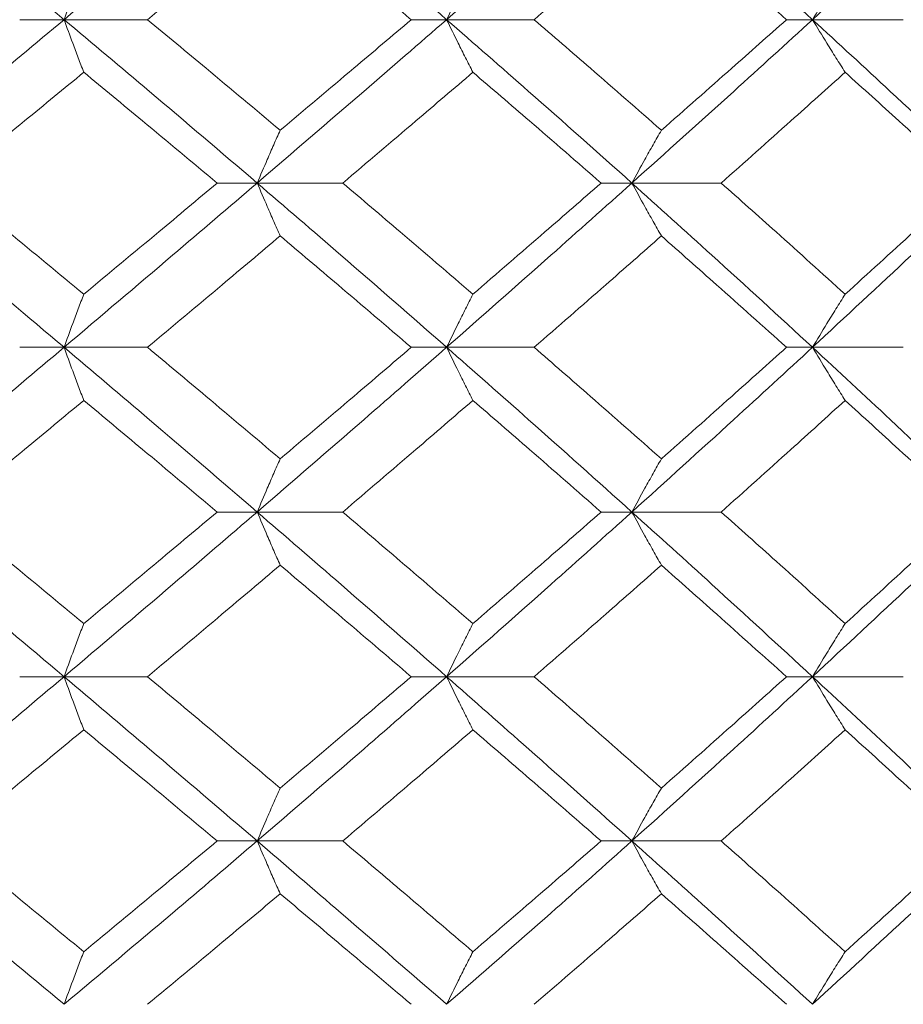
# Model space of a CAD drawing. Header units: inches. Extents: x -4.1 to 22.6, y -10.2 to 17.8.
# Tile 58 of 142: x 5.884 to 6.212, y -0.387 to -0.022. Entities that reach past the tile are written whole.
import ezdxf

# ---------------------------------------------------------------- set-up
doc = ezdxf.new("R2010")
doc.units = ezdxf.units.IN
doc.header["$MEASUREMENT"] = 0

msp = doc.modelspace()

# ---------------------------------------------------------------- linework, layer by layer
at = {"color": 7, "linetype": 'Continuous', "lineweight": 15}
for p, q in [((5.90026, -0.02172), (5.88379, -0.02172)), ((5.90026, -0.02172), (5.93121, -0.02172)), ((6.04221, -0.02172), (6.02907, -0.02172)), ((6.04221, -0.02172), (6.07471, -0.02172)), ((6.17799, -0.02172), (6.16832, -0.02172)), ((6.17799, -0.02172), (6.21169, -0.02172)), ((5.97191, -0.08234), (5.95708, -0.08234)), ((5.97191, -0.08234), (6.00368, -0.08234)), ((6.11097, -0.08234), (6.09954, -0.08234)), ((6.11097, -0.08234), (6.14411, -0.08234)), ((5.90026, -0.1433), (5.88379, -0.1433)), ((5.90026, -0.1433), (5.93121, -0.1433)), ((6.04221, -0.1433), (6.02907, -0.1433)), ((6.04221, -0.1433), (6.07471, -0.1433)), ((6.17799, -0.1433), (6.16832, -0.1433)), ((6.17799, -0.1433), (6.21169, -0.1433)), ((5.97191, -0.20442), (5.95708, -0.20442)), ((5.97191, -0.20442), (6.00368, -0.20442)), ((6.11097, -0.20442), (6.09954, -0.20442)), ((6.11097, -0.20442), (6.14411, -0.20442)), ((5.90026, -0.26554), (5.88379, -0.26554)), ((5.90026, -0.26554), (5.93121, -0.26554)), ((6.04221, -0.26554), (6.02907, -0.26554)), ((6.04221, -0.26554), (6.07471, -0.26554)), ((6.17799, -0.26554), (6.16832, -0.26554)), ((6.17799, -0.26554), (6.21169, -0.26554)), ((5.97191, -0.3265), (5.95708, -0.3265)), ((5.97191, -0.3265), (6.00368, -0.3265)), ((6.11097, -0.3265), (6.09954, -0.3265)), ((6.11097, -0.3265), (6.14411, -0.3265))]:
    msp.add_line(p, q, dxfattribs=at)
for points, knots in [([(5.90026, -0.02172), (5.88675, -0.01044), (5.86258, 0.00974), (5.8382, 0.02998), (5.82745, 0.0389)], [0, 0, 0, 0, 0.559248, 1, 1, 1, 1]), ([(5.90026, -0.02172), (5.91372, -0.01044), (5.93777, 0.00974), (5.96147, 0.02998), (5.97191, 0.0389)], [0, 0, 0, 0, 0.559248, 1, 1, 1, 1]), ([(6.04221, -0.02172), (6.02919, -0.01044), (6.00591, 0.00974), (5.98231, 0.02998), (5.97191, 0.0389)], [0, 0, 0, 0, 0.559249, 1, 1, 1, 1]), ([(6.04221, -0.02172), (6.05515, -0.01044), (6.07829, 0.00974), (6.10097, 0.02998), (6.11097, 0.0389)], [0, 0, 0, 0, 0.559248, 1, 1, 1, 1]), ([(6.17799, -0.02172), (6.16561, -0.01044), (6.14347, 0.00974), (6.12091, 0.02998), (6.11097, 0.0389)], [0, 0, 0, 0, 0.559248, 1, 1, 1, 1]), ([(6.17799, -0.02172), (6.19028, -0.01044), (6.21224, 0.00974), (6.23366, 0.02998), (6.2431, 0.0389)], [0, 0, 0, 0, 0.559248, 1, 1, 1, 1]), ([(5.93121, -0.02172), (5.94044, -0.01408), (5.95694, -0.00042), (5.97326, 0.01327), (5.98045, 0.0193)], [0, 0, 0, 0, 0.559461, 1, 1, 1, 1]), ([(6.02907, -0.02172), (6.02004, -0.01408), (6.0039, -0.00042), (5.98763, 0.01327), (5.98045, 0.0193)], [0, 0, 0, 0, 0.559462, 1, 1, 1, 1]), ([(6.07471, -0.02172), (6.08358, -0.01408), (6.09942, -0.00042), (6.11504, 0.01327), (6.12192, 0.0193)], [0, 0, 0, 0, 0.559462, 1, 1, 1, 1]), ([(6.16832, -0.02172), (6.15972, -0.01408), (6.14434, -0.00042), (6.12878, 0.01327), (6.12192, 0.0193)], [0, 0, 0, 0, 0.559461, 1, 1, 1, 1]), ([(5.90756, -0.00221), (5.90687, -0.00401), (5.9055, -0.0076), (5.90307, -0.01409), (5.90132, -0.01882), (5.90026, -0.02172)], [0, 0, 0, 0, 0.279855, 0.559706, 1, 1, 1, 1]), ([(6.05197, -0.00221), (6.05106, -0.00401), (6.04922, -0.0076), (6.04596, -0.01409), (6.04364, -0.01882), (6.04221, -0.02172)], [0, 0, 0, 0, 0.279853, 0.559704, 1, 1, 1, 1]), ([(6.19011, -0.00221), (6.18897, -0.00401), (6.18669, -0.0076), (6.18265, -0.01409), (6.17976, -0.01882), (6.17799, -0.02172)], [0, 0, 0, 0, 0.279854, 0.559706, 1, 1, 1, 1]), ([(5.82745, -0.08234), (5.84112, -0.07099), (5.86549, -0.05075), (5.88965, -0.03058), (5.90026, -0.02172)], [0, 0, 0, 0, 0.560759, 1, 1, 1, 1]), ([(5.90756, -0.04123), (5.90687, -0.03943), (5.9055, -0.03583), (5.90307, -0.02935), (5.90132, -0.02461), (5.90026, -0.02172)], [0, 0, 0, 0, 0.279854, 0.559705, 1, 1, 1, 1]), ([(5.97191, -0.08234), (5.95862, -0.07099), (5.93491, -0.05075), (5.91083, -0.03058), (5.90026, -0.02172)], [0, 0, 0, 0, 0.5607596, 1, 1, 1, 1]), ([(5.98045, -0.06274), (5.9713, -0.05507), (5.95497, -0.04138), (5.93846, -0.02772), (5.93121, -0.02172)], [0, 0, 0, 0, 0.560541, 1, 1, 1, 1]), ([(5.97191, -0.08234), (5.98514, -0.07099), (6.00872, -0.05075), (6.03199, -0.03058), (6.04221, -0.02172)], [0, 0, 0, 0, 0.560759, 1, 1, 1, 1]), ([(5.98045, -0.06274), (5.98958, -0.05507), (6.00585, -0.04138), (6.02198, -0.02772), (6.02907, -0.02172)], [0, 0, 0, 0, 0.560541, 1, 1, 1, 1]), ([(6.05197, -0.04123), (6.05106, -0.03943), (6.04922, -0.03583), (6.04596, -0.02935), (6.04364, -0.02461), (6.04221, -0.02172)], [0, 0, 0, 0, 0.279852, 0.559703, 1, 1, 1, 1]), ([(6.11097, -0.08234), (6.09824, -0.07099), (6.07554, -0.05075), (6.05238, -0.03058), (6.04221, -0.02172)], [0, 0, 0, 0, 0.560759, 1, 1, 1, 1]), ([(6.12192, -0.06274), (6.11316, -0.05507), (6.09753, -0.04138), (6.08168, -0.02772), (6.07471, -0.02172)], [0, 0, 0, 0, 0.560541, 1, 1, 1, 1]), ([(6.11097, -0.08234), (6.12361, -0.07099), (6.14615, -0.05075), (6.16827, -0.03058), (6.17799, -0.02172)], [0, 0, 0, 0, 0.560759, 1, 1, 1, 1]), ([(6.12192, -0.06274), (6.13064, -0.05507), (6.1462, -0.04138), (6.16156, -0.02772), (6.16832, -0.02172)], [0, 0, 0, 0, 0.560541, 1, 1, 1, 1]), ([(6.19011, -0.04123), (6.18897, -0.03943), (6.18669, -0.03583), (6.18265, -0.02935), (6.17976, -0.02461), (6.17799, -0.02172)], [0, 0, 0, 0, 0.279853, 0.559705, 1, 1, 1, 1]), ([(6.2431, -0.08234), (6.23108, -0.07099), (6.20964, -0.05075), (6.18765, -0.03058), (6.17799, -0.02172)], [0, 0, 0, 0, 0.560759, 1, 1, 1, 1]), ([(5.8575, -0.08234), (5.86688, -0.07465), (5.88362, -0.06093), (5.90025, -0.04724), (5.90756, -0.04123)], [0, 0, 0, 0, 0.560476, 1, 1, 1, 1]), ([(5.95708, -0.08234), (5.94788, -0.07465), (5.93145, -0.06093), (5.91485, -0.04724), (5.90756, -0.04123)], [0, 0, 0, 0, 0.560476, 1, 1, 1, 1]), ([(6.00368, -0.08234), (6.01274, -0.07465), (6.02892, -0.06093), (6.04493, -0.04724), (6.05197, -0.04123)], [0, 0, 0, 0, 0.560476, 1, 1, 1, 1]), ([(6.09954, -0.08234), (6.09071, -0.07465), (6.07495, -0.06093), (6.05899, -0.04724), (6.05197, -0.04123)], [0, 0, 0, 0, 0.560476, 1, 1, 1, 1]), ([(6.14411, -0.08234), (6.15276, -0.07465), (6.16819, -0.06093), (6.18341, -0.04724), (6.19011, -0.04123)], [0, 0, 0, 0, 0.560476, 1, 1, 1, 1]), ([(6.2352, -0.08234), (6.22684, -0.07465), (6.21193, -0.06093), (6.19677, -0.04724), (6.19011, -0.04123)], [0, 0, 0, 0, 0.560476, 1, 1, 1, 1]), ([(5.98045, -0.06274), (5.97965, -0.06454), (5.97805, -0.06814), (5.9752, -0.07466), (5.97316, -0.07942), (5.97191, -0.08234)], [0, 0, 0, 0, 0.279354, 0.558709, 1, 1, 1, 1]), ([(6.12192, -0.06274), (6.12089, -0.06454), (6.11884, -0.06814), (6.11518, -0.07466), (6.11257, -0.07942), (6.11097, -0.08234)], [0, 0, 0, 0, 0.279356, 0.558711, 1, 1, 1, 1]), ([(5.90026, -0.1433), (5.88674, -0.1319), (5.86261, -0.11156), (5.83819, -0.09126), (5.82745, -0.08234)], [0, 0, 0, 0, 0.560458, 1, 1, 1, 1]), ([(5.90756, -0.12361), (5.89825, -0.1159), (5.88163, -0.10213), (5.86487, -0.08838), (5.8575, -0.08234)], [0, 0, 0, 0, 0.560339, 1, 1, 1, 1]), ([(5.90026, -0.1433), (5.91372, -0.1319), (5.93774, -0.11156), (5.96148, -0.09126), (5.97191, -0.08234)], [0, 0, 0, 0, 0.560457, 1, 1, 1, 1]), ([(5.90756, -0.12361), (5.91685, -0.1159), (5.93341, -0.10213), (5.94986, -0.08838), (5.95708, -0.08234)], [0, 0, 0, 0, 0.560339, 1, 1, 1, 1]), ([(5.98045, -0.10197), (5.97965, -0.10017), (5.97805, -0.09656), (5.9752, -0.09003), (5.97316, -0.08526), (5.97191, -0.08234)], [0, 0, 0, 0, 0.279166, 0.558333, 1, 1, 1, 1]), ([(6.04221, -0.1433), (6.02918, -0.1319), (6.00594, -0.11156), (5.9823, -0.09126), (5.97191, -0.08234)], [0, 0, 0, 0, 0.560458, 1, 1, 1, 1]), ([(6.05197, -0.12361), (6.043, -0.1159), (6.027, -0.10213), (6.0108, -0.08838), (6.00368, -0.08234)], [0, 0, 0, 0, 0.560339, 1, 1, 1, 1]), ([(6.04221, -0.1433), (6.05516, -0.1319), (6.07826, -0.11156), (6.10098, -0.09126), (6.11097, -0.08234)], [0, 0, 0, 0, 0.560458, 1, 1, 1, 1]), ([(6.05197, -0.12361), (6.0609, -0.1159), (6.07684, -0.10213), (6.09261, -0.08838), (6.09954, -0.08234)], [0, 0, 0, 0, 0.5603389, 1, 1, 1, 1]), ([(6.12192, -0.10197), (6.12089, -0.10017), (6.11884, -0.09656), (6.11518, -0.09003), (6.11257, -0.08526), (6.11097, -0.08234)], [0, 0, 0, 0, 0.279167, 0.558336, 1, 1, 1, 1]), ([(6.17799, -0.1433), (6.1656, -0.1319), (6.14349, -0.11156), (6.1209, -0.09126), (6.11097, -0.08234)], [0, 0, 0, 0, 0.560458, 1, 1, 1, 1]), ([(6.19011, -0.12361), (6.18158, -0.1159), (6.16636, -0.10213), (6.15091, -0.08838), (6.14411, -0.08234)], [0, 0, 0, 0, 0.560338, 1, 1, 1, 1]), ([(6.17799, -0.1433), (6.19028, -0.1319), (6.21222, -0.11156), (6.23367, -0.09126), (6.2431, -0.08234)], [0, 0, 0, 0, 0.560458, 1, 1, 1, 1]), ([(6.19011, -0.12361), (6.19859, -0.1159), (6.21372, -0.10213), (6.22864, -0.08838), (6.2352, -0.08234)], [0, 0, 0, 0, 0.560339, 1, 1, 1, 1]), ([(5.93121, -0.1433), (5.94044, -0.13557), (5.95693, -0.12179), (5.97327, -0.10803), (5.98045, -0.10197)], [0, 0, 0, 0, 0.560273, 1, 1, 1, 1]), ([(6.02907, -0.1433), (6.02004, -0.13557), (6.00392, -0.12179), (5.98762, -0.10803), (5.98045, -0.10197)], [0, 0, 0, 0, 0.560273, 1, 1, 1, 1]), ([(6.07471, -0.1433), (6.08358, -0.13557), (6.0994, -0.12179), (6.11504, -0.10803), (6.12192, -0.10197)], [0, 0, 0, 0, 0.560274, 1, 1, 1, 1]), ([(6.16832, -0.1433), (6.15971, -0.13557), (6.14435, -0.12179), (6.12877, -0.10803), (6.12192, -0.10197)], [0, 0, 0, 0, 0.560273, 1, 1, 1, 1]), ([(5.90756, -0.12361), (5.90688, -0.12541), (5.90551, -0.12903), (5.90307, -0.13557), (5.90133, -0.14036), (5.90026, -0.1433)], [0, 0, 0, 0, 0.278868, 0.557737, 1, 1, 1, 1]), ([(6.05197, -0.12361), (6.05106, -0.12541), (6.04923, -0.12903), (6.04597, -0.13557), (6.04364, -0.14036), (6.04221, -0.1433)], [0, 0, 0, 0, 0.278869, 0.557738, 1, 1, 1, 1]), ([(6.19011, -0.12361), (6.18897, -0.12541), (6.1867, -0.12903), (6.18266, -0.13557), (6.17977, -0.14036), (6.17799, -0.1433)], [0, 0, 0, 0, 0.278869, 0.557742, 1, 1, 1, 1]), ([(5.82745, -0.20442), (5.84112, -0.193), (5.86551, -0.17262), (5.88964, -0.15225), (5.90026, -0.1433)], [0, 0, 0, 0, 0.560155, 1, 1, 1, 1]), ([(5.90756, -0.163), (5.90688, -0.16119), (5.90551, -0.15758), (5.90307, -0.15103), (5.90133, -0.14624), (5.90026, -0.1433)], [0, 0, 0, 0, 0.278776, 0.557552, 1, 1, 1, 1]), ([(5.97191, -0.20442), (5.95862, -0.193), (5.93489, -0.17262), (5.91084, -0.15225), (5.90026, -0.1433)], [0, 0, 0, 0, 0.560155, 1, 1, 1, 1]), ([(5.98045, -0.1847), (5.9713, -0.17696), (5.95496, -0.16316), (5.93847, -0.14936), (5.93121, -0.1433)], [0, 0, 0, 0, 0.560137, 1, 1, 1, 1]), ([(5.97191, -0.20442), (5.98513, -0.193), (6.00874, -0.17262), (6.03199, -0.15225), (6.04221, -0.1433)], [0, 0, 0, 0, 0.560155, 1, 1, 1, 1]), ([(5.98045, -0.1847), (5.98957, -0.17696), (6.00586, -0.16316), (6.02198, -0.14936), (6.02907, -0.1433)], [0, 0, 0, 0, 0.560137, 1, 1, 1, 1]), ([(6.05197, -0.163), (6.05106, -0.16119), (6.04923, -0.15758), (6.04597, -0.15103), (6.04364, -0.14624), (6.04221, -0.1433)], [0, 0, 0, 0, 0.278773, 0.557551, 1, 1, 1, 1]), ([(6.11097, -0.20442), (6.09824, -0.193), (6.07553, -0.17262), (6.05239, -0.15225), (6.04221, -0.1433)], [0, 0, 0, 0, 0.560156, 1, 1, 1, 1]), ([(6.12192, -0.1847), (6.11316, -0.17696), (6.09752, -0.16316), (6.08168, -0.14936), (6.07471, -0.1433)], [0, 0, 0, 0, 0.5601357, 1, 1, 1, 1]), ([(6.11097, -0.20442), (6.1236, -0.193), (6.14616, -0.17262), (6.16827, -0.15225), (6.17799, -0.1433)], [0, 0, 0, 0, 0.5601558, 1, 1, 1, 1]), ([(6.12192, -0.1847), (6.13064, -0.17696), (6.1462, -0.16316), (6.16156, -0.14936), (6.16832, -0.1433)], [0, 0, 0, 0, 0.560137, 1, 1, 1, 1]), ([(6.19011, -0.163), (6.18897, -0.16119), (6.1867, -0.15758), (6.18266, -0.15103), (6.17977, -0.14624), (6.17799, -0.1433)], [0, 0, 0, 0, 0.278779, 0.557551, 1, 1, 1, 1]), ([(6.2431, -0.20442), (6.23108, -0.193), (6.20962, -0.17262), (6.18766, -0.15225), (6.17799, -0.1433)], [0, 0, 0, 0, 0.560155, 1, 1, 1, 1]), ([(5.8575, -0.20442), (5.86688, -0.19669), (5.88363, -0.18288), (5.90025, -0.16907), (5.90756, -0.163)], [0, 0, 0, 0, 0.560071, 1, 1, 1, 1]), ([(5.95708, -0.20442), (5.94788, -0.19669), (5.93144, -0.18288), (5.91486, -0.16907), (5.90756, -0.163)], [0, 0, 0, 0, 0.5600709, 1, 1, 1, 1]), ([(6.00368, -0.20442), (6.01274, -0.19669), (6.02892, -0.18288), (6.04493, -0.16907), (6.05197, -0.163)], [0, 0, 0, 0, 0.560071, 1, 1, 1, 1]), ([(6.09954, -0.20442), (6.09071, -0.19669), (6.07495, -0.18288), (6.05899, -0.16907), (6.05197, -0.163)], [0, 0, 0, 0, 0.560071, 1, 1, 1, 1]), ([(6.14411, -0.20442), (6.15276, -0.19669), (6.16819, -0.18288), (6.18341, -0.16907), (6.19011, -0.163)], [0, 0, 0, 0, 0.560071, 1, 1, 1, 1]), ([(6.2352, -0.20442), (6.22685, -0.19669), (6.21193, -0.18288), (6.19677, -0.16907), (6.19011, -0.163)], [0, 0, 0, 0, 0.560071, 1, 1, 1, 1]), ([(5.98045, -0.1847), (5.97965, -0.1865), (5.97805, -0.19012), (5.9752, -0.19668), (5.97316, -0.20148), (5.97191, -0.20442)], [0, 0, 0, 0, 0.278673, 0.557348, 1, 1, 1, 1]), ([(6.12192, -0.1847), (6.12089, -0.1865), (6.11884, -0.19012), (6.11519, -0.19668), (6.11257, -0.20148), (6.11097, -0.20442)], [0, 0, 0, 0, 0.278675, 0.557351, 1, 1, 1, 1]), ([(5.90026, -0.26554), (5.88674, -0.25414), (5.86259, -0.23377), (5.83819, -0.21339), (5.82745, -0.20442)], [0, 0, 0, 0, 0.559853, 1, 1, 1, 1]), ([(5.90756, -0.24584), (5.89825, -0.23811), (5.88162, -0.2243), (5.86487, -0.2105), (5.8575, -0.20442)], [0, 0, 0, 0, 0.559933, 1, 1, 1, 1]), ([(5.90026, -0.26554), (5.91372, -0.25414), (5.93776, -0.23377), (5.96147, -0.21339), (5.97191, -0.20442)], [0, 0, 0, 0, 0.559853, 1, 1, 1, 1]), ([(5.90756, -0.24584), (5.91684, -0.23811), (5.93342, -0.2243), (5.94985, -0.2105), (5.95708, -0.20442)], [0, 0, 0, 0, 0.559933, 1, 1, 1, 1]), ([(5.98045, -0.22414), (5.97965, -0.22233), (5.97805, -0.21872), (5.9752, -0.21216), (5.97316, -0.20736), (5.97191, -0.20442)], [0, 0, 0, 0, 0.278673, 0.557349, 1, 1, 1, 1]), ([(6.04221, -0.26554), (6.02919, -0.25414), (6.00592, -0.23377), (5.98231, -0.21339), (5.97191, -0.20442)], [0, 0, 0, 0, 0.559853, 1, 1, 1, 1]), ([(6.05197, -0.24584), (6.043, -0.23811), (6.02699, -0.2243), (6.0108, -0.2105), (6.00368, -0.20442)], [0, 0, 0, 0, 0.559933, 1, 1, 1, 1]), ([(6.04221, -0.26554), (6.05516, -0.25414), (6.07828, -0.23377), (6.10098, -0.21339), (6.11097, -0.20442)], [0, 0, 0, 0, 0.559853, 1, 1, 1, 1]), ([(6.05197, -0.24584), (6.0609, -0.23811), (6.07685, -0.2243), (6.09261, -0.2105), (6.09954, -0.20442)], [0, 0, 0, 0, 0.5599328, 1, 1, 1, 1]), ([(6.12192, -0.22414), (6.12089, -0.22233), (6.11884, -0.21872), (6.11519, -0.21216), (6.11257, -0.20736), (6.11097, -0.20442)], [0, 0, 0, 0, 0.278675, 0.557352, 1, 1, 1, 1]), ([(6.17799, -0.26554), (6.16561, -0.25414), (6.14348, -0.23377), (6.12091, -0.21339), (6.11097, -0.20442)], [0, 0, 0, 0, 0.559853, 1, 1, 1, 1]), ([(6.19011, -0.24584), (6.18158, -0.23811), (6.16635, -0.2243), (6.15091, -0.2105), (6.14411, -0.20442)], [0, 0, 0, 0, 0.5599328, 1, 1, 1, 1]), ([(6.17799, -0.26554), (6.19028, -0.25414), (6.21223, -0.23377), (6.23367, -0.21339), (6.2431, -0.20442)], [0, 0, 0, 0, 0.559853, 1, 1, 1, 1]), ([(6.19011, -0.24584), (6.19859, -0.23811), (6.21373, -0.2243), (6.22864, -0.2105), (6.2352, -0.20442)], [0, 0, 0, 0, 0.5599339, 1, 1, 1, 1]), ([(5.93121, -0.26554), (5.94044, -0.25782), (5.95693, -0.24402), (5.97327, -0.23022), (5.98045, -0.22414)], [0, 0, 0, 0, 0.559868, 1, 1, 1, 1]), ([(6.02907, -0.26554), (6.02004, -0.25782), (6.00391, -0.24402), (5.98762, -0.23022), (5.98045, -0.22414)], [0, 0, 0, 0, 0.559867, 1, 1, 1, 1]), ([(6.07471, -0.26554), (6.08358, -0.25782), (6.09941, -0.24402), (6.11504, -0.23022), (6.12192, -0.22414)], [0, 0, 0, 0, 0.559868, 1, 1, 1, 1]), ([(6.16832, -0.26554), (6.15971, -0.25782), (6.14435, -0.24402), (6.12877, -0.23022), (6.12192, -0.22414)], [0, 0, 0, 0, 0.559867, 1, 1, 1, 1]), ([(5.90756, -0.24584), (5.90688, -0.24765), (5.90551, -0.25126), (5.90307, -0.25781), (5.90133, -0.2626), (5.90026, -0.26554)], [0, 0, 0, 0, 0.278774, 0.557552, 1, 1, 1, 1]), ([(6.05197, -0.24584), (6.05106, -0.24765), (6.04923, -0.25126), (6.04597, -0.25781), (6.04364, -0.2626), (6.04221, -0.26554)], [0, 0, 0, 0, 0.278772, 0.557551, 1, 1, 1, 1]), ([(6.19011, -0.24584), (6.18897, -0.24765), (6.1867, -0.25126), (6.18266, -0.25781), (6.17977, -0.2626), (6.17799, -0.26554)], [0, 0, 0, 0, 0.278778, 0.557551, 1, 1, 1, 1]), ([(5.82745, -0.3265), (5.84111, -0.31514), (5.86552, -0.29484), (5.88964, -0.2745), (5.90026, -0.26554)], [0, 0, 0, 0, 0.55955, 1, 1, 1, 1]), ([(5.90756, -0.28523), (5.90688, -0.28342), (5.90551, -0.27981), (5.90307, -0.27327), (5.90133, -0.26848), (5.90026, -0.26554)], [0, 0, 0, 0, 0.27887, 0.557738, 1, 1, 1, 1]), ([(5.97191, -0.3265), (5.95862, -0.31514), (5.93488, -0.29484), (5.91085, -0.2745), (5.90026, -0.26554)], [0, 0, 0, 0, 0.559551, 1, 1, 1, 1]), ([(5.98045, -0.30687), (5.9713, -0.29916), (5.95496, -0.28539), (5.93847, -0.27161), (5.93121, -0.26554)], [0, 0, 0, 0, 0.5597301, 1, 1, 1, 1]), ([(5.97191, -0.3265), (5.98513, -0.31514), (6.00875, -0.29484), (6.03198, -0.2745), (6.04221, -0.26554)], [0, 0, 0, 0, 0.55955, 1, 1, 1, 1]), ([(5.98045, -0.30687), (5.98957, -0.29916), (6.00586, -0.28539), (6.02197, -0.27161), (6.02907, -0.26554)], [0, 0, 0, 0, 0.5597302, 1, 1, 1, 1]), ([(6.05197, -0.28523), (6.05106, -0.28342), (6.04923, -0.27981), (6.04597, -0.27327), (6.04364, -0.26848), (6.04221, -0.26554)], [0, 0, 0, 0, 0.278871, 0.55774, 1, 1, 1, 1]), ([(6.11097, -0.3265), (6.09825, -0.31514), (6.07551, -0.29484), (6.05239, -0.2745), (6.04221, -0.26554)], [0, 0, 0, 0, 0.55955, 1, 1, 1, 1]), ([(6.12192, -0.30687), (6.11316, -0.29916), (6.09751, -0.28539), (6.08168, -0.27161), (6.07471, -0.26554)], [0, 0, 0, 0, 0.55973, 1, 1, 1, 1]), ([(6.11097, -0.3265), (6.1236, -0.31514), (6.14617, -0.29484), (6.16826, -0.2745), (6.17799, -0.26554)], [0, 0, 0, 0, 0.55955, 1, 1, 1, 1]), ([(6.12192, -0.30687), (6.13064, -0.29916), (6.14621, -0.28539), (6.16156, -0.27161), (6.16832, -0.26554)], [0, 0, 0, 0, 0.559731, 1, 1, 1, 1]), ([(6.19011, -0.28523), (6.18897, -0.28342), (6.1867, -0.27981), (6.18266, -0.27327), (6.17977, -0.26848), (6.17799, -0.26554)], [0, 0, 0, 0, 0.2788704, 0.557743, 1, 1, 1, 1]), ([(6.2431, -0.3265), (6.23109, -0.31514), (6.20961, -0.29484), (6.18766, -0.2745), (6.17799, -0.26554)], [0, 0, 0, 0, 0.5595496, 1, 1, 1, 1]), ([(5.8575, -0.3265), (5.86688, -0.3188), (5.88363, -0.30506), (5.90025, -0.29129), (5.90756, -0.28523)], [0, 0, 0, 0, 0.559665, 1, 1, 1, 1]), ([(5.95708, -0.3265), (5.94788, -0.3188), (5.93143, -0.30506), (5.91486, -0.29129), (5.90756, -0.28523)], [0, 0, 0, 0, 0.559665, 1, 1, 1, 1]), ([(6.00368, -0.3265), (6.01274, -0.3188), (6.02893, -0.30506), (6.04493, -0.29129), (6.05197, -0.28523)], [0, 0, 0, 0, 0.559665, 1, 1, 1, 1]), ([(6.09954, -0.3265), (6.09071, -0.3188), (6.07494, -0.30506), (6.05899, -0.29129), (6.05197, -0.28523)], [0, 0, 0, 0, 0.5596651, 1, 1, 1, 1]), ([(6.14411, -0.3265), (6.15276, -0.3188), (6.1682, -0.30506), (6.18341, -0.29129), (6.19011, -0.28523)], [0, 0, 0, 0, 0.559665, 1, 1, 1, 1]), ([(6.2352, -0.3265), (6.22685, -0.3188), (6.21192, -0.30506), (6.19677, -0.29129), (6.19011, -0.28523)], [0, 0, 0, 0, 0.559665, 1, 1, 1, 1]), ([(5.98045, -0.30687), (5.97965, -0.30867), (5.97805, -0.31228), (5.9752, -0.3188), (5.97316, -0.32358), (5.97191, -0.3265)], [0, 0, 0, 0, 0.279167, 0.558332, 1, 1, 1, 1]), ([(6.12192, -0.30687), (6.12089, -0.30867), (6.11884, -0.31228), (6.11518, -0.3188), (6.11257, -0.32358), (6.11097, -0.3265)], [0, 0, 0, 0, 0.279169, 0.558335, 1, 1, 1, 1]), ([(5.90026, -0.38712), (5.88675, -0.37584), (5.86258, -0.35566), (5.8382, -0.33542), (5.82745, -0.3265)], [0, 0, 0, 0, 0.559248, 1, 1, 1, 1]), ([(5.90756, -0.36761), (5.89825, -0.35995), (5.88162, -0.34626), (5.86487, -0.33254), (5.8575, -0.3265)], [0, 0, 0, 0, 0.559527, 1, 1, 1, 1]), ([(5.90026, -0.38712), (5.91372, -0.37584), (5.93777, -0.35566), (5.96147, -0.33542), (5.97191, -0.3265)], [0, 0, 0, 0, 0.559248, 1, 1, 1, 1]), ([(5.90756, -0.36761), (5.91684, -0.35995), (5.93343, -0.34626), (5.94985, -0.33254), (5.95708, -0.3265)], [0, 0, 0, 0, 0.5595275, 1, 1, 1, 1]), ([(5.98045, -0.3461), (5.97965, -0.3443), (5.97805, -0.3407), (5.9752, -0.33418), (5.97316, -0.32942), (5.97191, -0.3265)], [0, 0, 0, 0, 0.2793562, 0.5587107, 1, 1, 1, 1]), ([(6.04221, -0.38712), (6.02919, -0.37584), (6.00591, -0.35566), (5.98231, -0.33542), (5.97191, -0.3265)], [0, 0, 0, 0, 0.559249, 1, 1, 1, 1]), ([(6.05197, -0.36761), (6.04301, -0.35995), (6.02698, -0.34626), (6.01081, -0.33254), (6.00368, -0.3265)], [0, 0, 0, 0, 0.559527, 1, 1, 1, 1]), ([(6.04221, -0.38712), (6.05515, -0.37584), (6.07829, -0.35566), (6.10097, -0.33542), (6.11097, -0.3265)], [0, 0, 0, 0, 0.559248, 1, 1, 1, 1]), ([(6.05197, -0.36761), (6.0609, -0.35995), (6.07686, -0.34626), (6.09261, -0.33254), (6.09954, -0.3265)], [0, 0, 0, 0, 0.559527, 1, 1, 1, 1]), ([(6.12192, -0.3461), (6.12089, -0.3443), (6.11884, -0.3407), (6.11518, -0.33418), (6.11257, -0.32942), (6.11097, -0.3265)], [0, 0, 0, 0, 0.279359, 0.558713, 1, 1, 1, 1]), ([(6.17799, -0.38712), (6.16561, -0.37584), (6.14347, -0.35566), (6.12091, -0.33542), (6.11097, -0.3265)], [0, 0, 0, 0, 0.559248, 1, 1, 1, 1]), ([(6.19011, -0.36761), (6.18158, -0.35995), (6.16634, -0.34626), (6.15091, -0.33254), (6.14411, -0.3265)], [0, 0, 0, 0, 0.559527, 1, 1, 1, 1]), ([(6.17799, -0.38712), (6.19028, -0.37584), (6.21224, -0.35566), (6.23366, -0.33542), (6.2431, -0.3265)], [0, 0, 0, 0, 0.559248, 1, 1, 1, 1]), ([(6.19011, -0.36761), (6.19858, -0.35995), (6.21374, -0.34626), (6.22864, -0.33254), (6.2352, -0.3265)], [0, 0, 0, 0, 0.559528, 1, 1, 1, 1]), ([(5.93121, -0.38712), (5.94044, -0.37948), (5.95694, -0.36582), (5.97326, -0.35213), (5.98045, -0.3461)], [0, 0, 0, 0, 0.559462, 1, 1, 1, 1]), ([(6.02907, -0.38712), (6.02004, -0.37948), (6.0039, -0.36582), (5.98763, -0.35213), (5.98045, -0.3461)], [0, 0, 0, 0, 0.5594619, 1, 1, 1, 1]), ([(6.07471, -0.38712), (6.08358, -0.37948), (6.09942, -0.36582), (6.11504, -0.35213), (6.12192, -0.3461)], [0, 0, 0, 0, 0.559463, 1, 1, 1, 1]), ([(6.16832, -0.38712), (6.15972, -0.37948), (6.14434, -0.36582), (6.12878, -0.35213), (6.12192, -0.3461)], [0, 0, 0, 0, 0.559461, 1, 1, 1, 1]), ([(5.90756, -0.36761), (5.90687, -0.36941), (5.9055, -0.373), (5.90307, -0.37949), (5.90132, -0.38422), (5.90026, -0.38712)], [0, 0, 0, 0, 0.279853, 0.559706, 1, 1, 1, 1]), ([(6.05197, -0.36761), (6.05106, -0.36941), (6.04922, -0.373), (6.04596, -0.37949), (6.04364, -0.38422), (6.04221, -0.38712)], [0, 0, 0, 0, 0.279851, 0.559704, 1, 1, 1, 1]), ([(6.19011, -0.36761), (6.18897, -0.36941), (6.18669, -0.373), (6.18265, -0.37949), (6.17976, -0.38422), (6.17799, -0.38712)], [0, 0, 0, 0, 0.279852, 0.559706, 1, 1, 1, 1])]:
    msp.add_open_spline(points, degree=3, knots=knots, dxfattribs=at)

doc.saveas('drawing.dxf')
